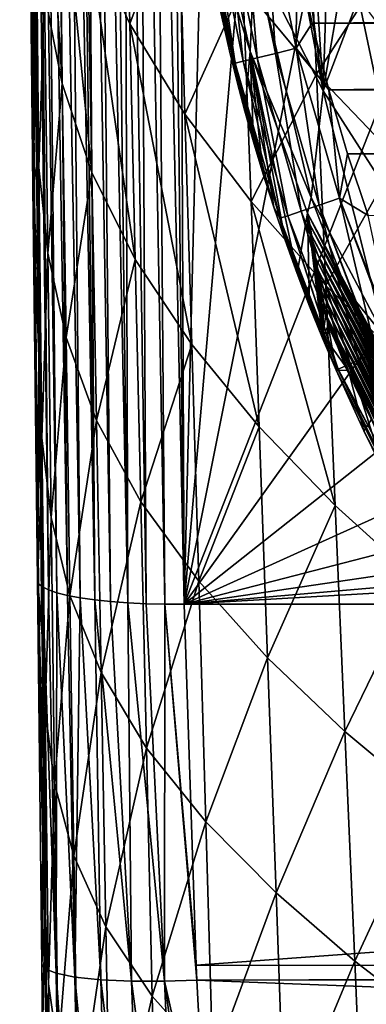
# Model space of a CAD drawing. Header units: metres. Extents: x -26 to 26, y -167 to 32.
# Tile 126 of 237: x -21.6 to -18.77, y -47.97 to -39.91. Entities that reach past the tile are written whole.
import ezdxf

# ---------------------------------------------------------------- set-up
doc = ezdxf.new("R2010")
doc.units = ezdxf.units.M
doc.layers.add('solid_12_411_043_XXX', color=7, linetype='CONTINUOUS')

msp = doc.modelspace()

# ---------------------------------------------------------------- linework, layer by layer
at = {"layer": 'solid_12_411_043_XXX'}
for points in [[(-20.258781, -44.691231, 138.359497), (-19.855957, -28.464348, 141.220642), (-20.338354, -25.973942, 141.659744)], [(-20.324884, -38.784233, 139.401016), (-20.258781, -44.691231, 138.359497), (-20.338354, -25.973942, 141.659744)], [(-20.258781, -44.691231, 138.359497), (-19.060413, -30.875582, 140.795486), (-19.855957, -28.464348, 141.220642)], [(-21.603174, -30.553513, 139.633575), (-21.570131, -34.311176, 138.970978), (-21.448511, -44.522945, 137.329163)], [(-21.600056, -30.575731, 139.716873), (-21.603174, -30.553513, 139.633575), (-21.448511, -44.522945, 137.329163)], [(-21.590055, -30.61375, 139.801346), (-21.600056, -30.575731, 139.716873), (-21.448511, -44.522945, 137.329163)], [(-21.590055, -30.61375, 139.801346), (-21.448511, -44.522945, 137.329163), (-21.417955, -44.549351, 137.480865)], [(-21.571779, -30.670809, 139.887726), (-21.590055, -30.61375, 139.801346), (-21.417955, -44.549351, 137.480865)], [(-21.542849, -30.752682, 139.977051), (-21.571779, -30.670809, 139.887726), (-21.417955, -44.549351, 137.480865)], [(-21.542849, -30.752682, 139.977051), (-21.417955, -44.549351, 137.480865), (-21.367559, -44.574615, 137.62738)], [(-21.499382, -30.867939, 140.070129), (-21.542849, -30.752682, 139.977051), (-21.367559, -44.574615, 137.62738)], [(-21.499382, -30.867939, 140.070129), (-21.367559, -44.574615, 137.62738), (-21.298182, -44.598316, 137.766205)], [(-21.437075, -31.024401, 140.16452), (-21.499382, -30.867939, 140.070129), (-21.298182, -44.598316, 137.766205)], [(-20.258781, -44.691231, 138.359497), (-17.964277, -33.169601, 140.391006), (-19.060413, -30.875582, 140.795486)], [(-21.437075, -31.024401, 140.16452), (-21.298182, -44.598316, 137.766205), (-21.210999, -44.620041, 137.894989)], [(-21.350901, -31.230803, 140.256287), (-21.437075, -31.024401, 140.16452), (-21.210999, -44.620041, 137.894989)], [(-21.350901, -31.230803, 140.256287), (-21.210999, -44.620041, 137.894989), (-21.107521, -44.639416, 138.011475)], [(-21.234436, -31.49724, 140.340164), (-21.350901, -31.230803, 140.256287), (-21.107521, -44.639416, 138.011475)], [(-21.234436, -31.49724, 140.340164), (-21.107521, -44.639416, 138.011475), (-20.98951, -44.656109, 138.113678)], [(-21.162081, -31.656971, 140.376968), (-21.234436, -31.49724, 140.340164), (-20.98951, -44.656109, 138.113678)], [(-21.078138, -31.837551, 140.408768), (-21.162081, -31.656971, 140.376968), (-20.98951, -44.656109, 138.113678)], [(-21.078138, -31.837551, 140.408768), (-20.98951, -44.656109, 138.113678), (-20.858971, -44.669838, 138.19989)], [(-20.981602, -32.039482, 140.433533), (-21.078138, -31.837551, 140.408768), (-20.858971, -44.669838, 138.19989)], [(-20.981602, -32.039482, 140.433533), (-20.858971, -44.669838, 138.19989), (-20.718176, -44.680367, 138.26857)], [(-20.873446, -32.259018, 140.448761), (-20.981602, -32.039482, 140.433533), (-20.718176, -44.680367, 138.26857)], [(-20.756325, -32.489456, 140.452469), (-20.873446, -32.259018, 140.448761), (-20.718176, -44.680367, 138.26857)], [(-20.756325, -32.489456, 140.452469), (-20.718176, -44.680367, 138.26857), (-20.569538, -44.687511, 138.318573)], [(-20.633242, -32.72398, 140.443665), (-20.756325, -32.489456, 140.452469), (-20.569538, -44.687511, 138.318573)], [(-20.633242, -32.72398, 140.443665), (-20.569538, -44.687511, 138.318573), (-20.415499, -44.691154, 138.349075)], [(-20.507559, -32.955769, 140.422333), (-20.633242, -32.72398, 140.443665), (-20.415499, -44.691154, 138.349075)], [(-20.507559, -32.955769, 140.422333), (-20.258781, -44.691231, 138.359497), (-20.324884, -38.784233, 139.401016)], [(-20.507559, -32.955769, 140.422333), (-20.415499, -44.691154, 138.349075), (-20.258781, -44.691231, 138.359497)], [(-20.258781, -44.691231, 138.359497), (-16.584848, -35.310211, 140.013565), (-17.964277, -33.169601, 140.391006)], [(-21.570131, -34.311176, 138.970978), (-21.532482, -37.884487, 138.340958), (-21.448511, -44.522945, 137.329163)], [(-20.258781, -44.691231, 138.359497), (-14.943871, -37.26368, 139.669128), (-16.584848, -35.310211, 140.013565)], [(-20.258781, -44.691231, 138.359497), (-13.067199, -38.999222, 139.363113), (-14.943871, -37.26368, 139.669128)], [(-21.254875, -40.428104, 121.35128), (-21.427237, -37.617241, 121.347771), (-21.284395, -38.404823, 120.640854)], [(-21.254875, -40.428104, 121.35128), (-21.401451, -39.687977, 122.078972), (-21.427237, -37.617241, 121.347771)], [(-21.532482, -37.884487, 138.340958), (-21.494867, -41.277931, 137.74263), (-21.448511, -44.522945, 137.329163)], [(-21.490015, -38.858078, 123.775757), (-21.494867, -41.277931, 137.74263), (-21.532482, -37.884487, 138.340958)], [(-20.702778, -39.93943, 119.333473), (-21.048084, -39.179844, 119.963669), (-20.745543, -38.087708, 118.460953)], [(-20.702778, -39.93943, 119.333473), (-20.745543, -38.087708, 118.460953), (-20.304766, -38.870018, 117.90699)], [(-20.138407, -38.231396, 154.267899), (-19.716389, -40.164825, 165.702682), (-20.102507, -38.927197, 165.77002)], [(-20.138407, -38.231396, 154.267899), (-19.68306, -39.383209, 154.141052), (-19.716389, -40.164825, 165.702682)], [(-21.012562, -41.1563, 120.654861), (-21.284395, -38.404823, 120.640854), (-21.048084, -39.179844, 119.963669)], [(-21.012562, -41.1563, 120.654861), (-21.254875, -40.428104, 121.35128), (-21.284395, -38.404823, 120.640854)], [(-19.175211, -40.351738, 116.960464), (-19.776091, -39.626328, 117.408432), (-19.250832, -38.732838, 115.941719)], [(-19.175211, -40.351738, 116.960464), (-19.250832, -38.732838, 115.941719), (-18.600168, -39.457184, 115.543365)], [(-19.68306, -39.383209, 154.141052), (-19.436079, -38.806484, 142.494156), (-19.119432, -40.486908, 154.019897)], [(-19.119432, -40.486908, 154.019897), (-19.436079, -38.806484, 142.494156), (-19.322304, -38.994305, 142.461044)], [(-21.482237, -39.554897, 123.958229), (-21.494867, -41.277931, 137.74263), (-21.490015, -38.858078, 123.775757)], [(-20.250751, -40.679531, 118.760048), (-20.702778, -39.93943, 119.333473), (-20.304766, -38.870018, 117.90699)], [(-20.250751, -40.679531, 118.760048), (-20.304766, -38.870018, 117.90699), (-19.776091, -39.626328, 117.408432)], [(-20.102507, -38.927197, 165.77002), (-19.931087, -39.967495, 177.14505), (-19.976467, -39.76099, 177.146271)], [(-20.102507, -38.927197, 165.77002), (-19.880526, -40.184158, 177.143738), (-19.931087, -39.967495, 177.14505)], [(-20.102507, -38.927197, 165.77002), (-19.823719, -40.413177, 177.142319), (-19.880526, -40.184158, 177.143738)], [(-20.102507, -38.927197, 165.77002), (-19.759964, -40.654747, 177.140762), (-19.823719, -40.413177, 177.142319)], [(-20.102507, -38.927197, 165.77002), (-19.716389, -40.164825, 165.702682), (-19.759964, -40.654747, 177.140762)], [(-19.766685, -38.91713, 177.766678), (-19.919161, -38.942474, 177.650314), (-19.660297, -40.218376, 177.647781)], [(-19.595741, -38.888721, 177.83551), (-19.766685, -38.91713, 177.766678), (-19.509588, -40.181305, 177.765656)], [(-19.509588, -40.181305, 177.765656), (-19.766685, -38.91713, 177.766678), (-19.660297, -40.218376, 177.647781)], [(-19.340332, -40.139679, 177.835373), (-19.595741, -38.888721, 177.83551), (-19.509588, -40.181305, 177.765656)], [(-19.334743, -39.36393, 177.856766), (-19.595741, -38.888721, 177.83551), (-19.340332, -40.139679, 177.835373)], [(-21.473797, -40.303875, 124.134972), (-21.482237, -39.554897, 123.958229), (-21.473001, -38.937805, 122.823364)], [(-21.472662, -40.404125, 124.15728), (-21.473797, -40.303875, 124.134972), (-21.473001, -38.937805, 122.823364)], [(-21.447702, -41.116894, 123.387383), (-21.473001, -38.937805, 122.823364), (-21.401451, -39.687977, 122.078972)], [(-21.447702, -41.116894, 123.387383), (-21.472662, -40.404125, 124.15728), (-21.473001, -38.937805, 122.823364)], [(-20.258781, -44.691231, 138.359497), (-10.984441, -40.489449, 139.100357), (-13.067199, -38.999222, 139.363113)], [(-20.034607, -38.961666, 177.496231), (-20.103252, -38.97308, 177.323196), (-19.840477, -40.262699, 177.317078)], [(-20.103252, -38.97308, 177.323196), (-19.976467, -39.76099, 177.146271), (-19.931087, -39.967495, 177.14505)], [(-20.103252, -38.97308, 177.323196), (-19.931087, -39.967495, 177.14505), (-19.880526, -40.184158, 177.143738)], [(-19.840477, -40.262699, 177.317078), (-20.103252, -38.97308, 177.323196), (-19.880526, -40.184158, 177.143738)], [(-19.919161, -38.942474, 177.650314), (-20.034607, -38.961666, 177.496231), (-19.773823, -40.2463, 177.491837)], [(-19.773823, -40.2463, 177.491837), (-20.034607, -38.961666, 177.496231), (-19.840477, -40.262699, 177.317078)], [(-19.660297, -40.218376, 177.647781), (-19.919161, -38.942474, 177.650314), (-19.773823, -40.2463, 177.491837)], [(-19.119432, -40.486908, 154.019897), (-19.322304, -38.994305, 142.461044), (-19.205006, -39.180115, 142.428268)], [(-20.658371, -41.869965, 120.008453), (-21.048084, -39.179844, 119.963669), (-20.702778, -39.93943, 119.333473)], [(-20.658371, -41.869965, 120.008453), (-21.012562, -41.1563, 120.654861), (-21.048084, -39.179844, 119.963669)], [(-19.119432, -40.486908, 154.019897), (-19.205006, -39.180115, 142.428268), (-19.084185, -39.363911, 142.395874)], [(-19.68306, -39.383209, 154.141052), (-19.218815, -41.36219, 165.637863), (-19.716389, -40.164825, 165.702682)], [(-19.68306, -39.383209, 154.141052), (-19.119432, -40.486908, 154.019897), (-19.218815, -41.36219, 165.637863)], [(-19.211477, -39.935295, 177.856812), (-19.334743, -39.36393, 177.856766), (-19.340332, -40.139679, 177.835373)], [(-19.211477, -39.935295, 177.856812), (19.282103, -39.620777, 177.856796), (-19.334743, -39.36393, 177.856766)], [(-19.119432, -40.486908, 154.019897), (-19.084185, -39.363911, 142.395874), (-18.959848, -39.545685, 142.363815)], [(-18.515501, -41.042286, 116.546135), (-19.175211, -40.351738, 116.960464), (-18.600168, -39.457184, 115.543365)], [(-21.473797, -40.303875, 124.134972), (-21.494867, -41.277931, 137.74263), (-21.482237, -39.554897, 123.958229)], [(-19.119432, -40.486908, 154.019897), (-18.959848, -39.545685, 142.363815), (-18.831987, -39.725452, 142.332123)], [(-19.710337, -41.395042, 118.246231), (-20.250751, -40.679531, 118.760048), (-19.776091, -39.626328, 117.408432)], [(-19.710337, -41.395042, 118.246231), (-19.776091, -39.626328, 117.408432), (-19.175211, -40.351738, 116.960464)], [(-19.211477, -39.935295, 177.856812), (19.204021, -39.967182, 177.856827), (19.282103, -39.620777, 177.856796)], [(-21.374216, -41.81744, 122.62825), (-21.447702, -41.116894, 123.387383), (-21.401451, -39.687977, 122.078972)], [(-21.374216, -41.81744, 122.62825), (-21.401451, -39.687977, 122.078972), (-21.254875, -40.428104, 121.35128)], [(-19.119432, -40.486908, 154.019897), (-18.831987, -39.725452, 142.332123), (-18.451248, -41.531677, 153.905685)], [(-18.451248, -41.531677, 153.905685), (-18.831987, -39.725452, 142.332123), (-18.700626, -39.903164, 142.300781)], [(-20.19521, -42.565346, 119.4226), (-20.702778, -39.93943, 119.333473), (-20.250751, -40.679531, 118.760048)], [(-20.19521, -42.565346, 119.4226), (-20.658371, -41.869965, 120.008453), (-20.702778, -39.93943, 119.333473)], [(-19.07317, -40.480602, 177.856873), (-19.211477, -39.935295, 177.856812), (-19.340332, -40.139679, 177.835373)], [(-19.07317, -40.480602, 177.856873), (19.204021, -39.967182, 177.856827), (-19.211477, -39.935295, 177.856812)], [(-19.07317, -40.480602, 177.856873), (19.120239, -40.304474, 177.856857), (19.204021, -39.967182, 177.856827)], [(-19.340332, -40.139679, 177.835373), (-19.509588, -40.181305, 177.765656), (-19.151623, -41.423321, 177.764465)], [(-18.985329, -41.367371, 177.83519), (-19.340332, -40.139679, 177.835373), (-19.151623, -41.423321, 177.764465)], [(-19.07317, -40.480602, 177.856873), (-19.340332, -40.139679, 177.835373), (-18.985329, -41.367371, 177.83519)], [(-19.840477, -40.262699, 177.317078), (-19.880526, -40.184158, 177.143738), (-19.823719, -40.413177, 177.142319)], [(-19.660297, -40.218376, 177.647781), (-19.773823, -40.2463, 177.491837), (-19.410046, -41.510277, 177.486755)], [(-19.716389, -40.164825, 165.702682), (-19.689152, -40.906677, 177.139114), (-19.759964, -40.654747, 177.140762)], [(-19.716389, -40.164825, 165.702682), (-19.610197, -41.170246, 177.137329), (-19.689152, -40.906677, 177.139114)], [(-19.716389, -40.164825, 165.702682), (-19.523848, -41.440716, 177.135452), (-19.610197, -41.170246, 177.137329)], [(-19.716389, -40.164825, 165.702682), (-19.432066, -41.710911, 177.133545), (-19.523848, -41.440716, 177.135452)], [(-19.716389, -40.164825, 165.702682), (-19.334217, -41.982227, 177.131561), (-19.432066, -41.710911, 177.133545)], [(-19.716389, -40.164825, 165.702682), (-19.247072, -41.49081, 167.893463), (-19.334217, -41.982227, 177.131561)], [(-19.716389, -40.164825, 165.702682), (-19.218815, -41.36219, 165.637863), (-19.247072, -41.49081, 167.893463)], [(-19.509588, -40.181305, 177.765656), (-19.660297, -40.218376, 177.647781), (-19.299398, -41.473042, 177.644852)], [(-19.299398, -41.473042, 177.644852), (-19.660297, -40.218376, 177.647781), (-19.410046, -41.510277, 177.486755)], [(-19.151623, -41.423321, 177.764465), (-19.509588, -40.181305, 177.765656), (-19.299398, -41.473042, 177.644852)], [(-19.773823, -40.2463, 177.491837), (-19.840477, -40.262699, 177.317078), (-19.474039, -41.531818, 177.309998)], [(-19.840477, -40.262699, 177.317078), (-19.823719, -40.413177, 177.142319), (-19.759964, -40.654747, 177.140762)], [(-19.840477, -40.262699, 177.317078), (-19.759964, -40.654747, 177.140762), (-19.689152, -40.906677, 177.139114)], [(-19.840477, -40.262699, 177.317078), (-19.689152, -40.906677, 177.139114), (-19.610197, -41.170246, 177.137329)], [(-19.840477, -40.262699, 177.317078), (-19.610197, -41.170246, 177.137329), (-19.523848, -41.440716, 177.135452)], [(-19.474039, -41.531818, 177.309998), (-19.840477, -40.262699, 177.317078), (-19.523848, -41.440716, 177.135452)], [(-19.410046, -41.510277, 177.486755), (-19.773823, -40.2463, 177.491837), (-19.474039, -41.531818, 177.309998)], [(-21.472662, -40.404125, 124.15728), (-21.494867, -41.277931, 137.74263), (-21.473797, -40.303875, 124.134972)], [(-19.098705, -42.081345, 117.786598), (-19.710337, -41.395042, 118.246231), (-19.175211, -40.351738, 116.960464)], [(-19.098705, -42.081345, 117.786598), (-19.175211, -40.351738, 116.960464), (-18.515501, -41.042286, 116.546135)], [(-19.07317, -40.480602, 177.856873), (19.030704, -40.633114, 177.856873), (19.120239, -40.304474, 177.856857)], [(-21.464649, -41.108807, 124.305336), (-21.494867, -41.277931, 137.74263), (-21.472662, -40.404125, 124.15728)], [(-21.464649, -41.108807, 124.305336), (-21.472662, -40.404125, 124.15728), (-21.447702, -41.116894, 123.387383)], [(-21.223927, -42.508373, 121.885994), (-21.374216, -41.81744, 122.62825), (-21.254875, -40.428104, 121.35128)], [(-21.223927, -42.508373, 121.885994), (-21.254875, -40.428104, 121.35128), (-21.012562, -41.1563, 120.654861)], [(-20.258781, -44.691231, 138.359497), (-8.728457, -41.710842, 138.884995), (-10.984441, -40.489449, 139.100357)], [(-19.119432, -40.486908, 154.019897), (-18.611696, -42.508137, 165.576248), (-19.218815, -41.36219, 165.637863)], [(-19.119432, -40.486908, 154.019897), (-18.451248, -41.531677, 153.905685), (-18.611696, -42.508137, 165.576248)], [(-18.92049, -41.002914, 177.856903), (19.030704, -40.633114, 177.856873), (-19.07317, -40.480602, 177.856873)], [(-18.92049, -41.002914, 177.856903), (-19.07317, -40.480602, 177.856873), (-18.985329, -41.367371, 177.83519)], [(-19.643167, -43.237659, 118.900261), (-20.250751, -40.679531, 118.760048), (-19.710337, -41.395042, 118.246231)], [(-19.643167, -43.237659, 118.900261), (-20.19521, -42.565346, 119.4226), (-20.250751, -40.679531, 118.760048)], [(-18.92049, -41.002914, 177.856903), (18.935429, -40.954838, 177.856903), (19.030704, -40.633114, 177.856873)], [(-18.752844, -41.507908, 177.856949), (-18.92049, -41.002914, 177.856903), (-18.985329, -41.367371, 177.83519)], [(-18.92049, -41.002914, 177.856903), (18.83424, -41.270264, 177.856934), (18.935429, -40.954838, 177.856903)], [(-18.752844, -41.507908, 177.856949), (18.83424, -41.270264, 177.856934), (-18.92049, -41.002914, 177.856903)], [(-21.454767, -41.972118, 124.468597), (-21.494867, -41.277931, 137.74263), (-21.464649, -41.108807, 124.305336)], [(-21.454767, -41.972118, 124.468597), (-21.464649, -41.108807, 124.305336), (-21.447702, -41.116894, 123.387383)], [(-18.430151, -42.734676, 117.362389), (-19.098705, -42.081345, 117.786598), (-18.515501, -41.042286, 116.546135)], [(-21.446781, -42.665611, 124.586563), (-21.454767, -41.972118, 124.468597), (-21.447702, -41.116894, 123.387383)], [(-21.421446, -43.329586, 123.806885), (-21.447702, -41.116894, 123.387383), (-21.374216, -41.81744, 122.62825)], [(-21.421446, -43.329586, 123.806885), (-21.446781, -42.665611, 124.586563), (-21.447702, -41.116894, 123.387383)], [(-20.975615, -43.188049, 121.176308), (-21.223927, -42.508373, 121.885994), (-21.012562, -41.1563, 120.654861)], [(-20.975615, -43.188049, 121.176308), (-21.012562, -41.1563, 120.654861), (-20.658371, -41.869965, 120.008453)], [(-21.494867, -41.277931, 137.74263), (-21.458708, -44.495918, 137.175232), (-21.448511, -44.522945, 137.329163)], [(-21.446781, -42.665611, 124.586563), (-21.458708, -44.495918, 137.175232), (-21.494867, -41.277931, 137.74263)], [(-21.446781, -42.665611, 124.586563), (-21.494867, -41.277931, 137.74263), (-21.454767, -41.972118, 124.468597)], [(-19.020887, -43.882561, 118.435402), (-19.710337, -41.395042, 118.246231), (-19.098705, -42.081345, 117.786598)], [(-19.020887, -43.882561, 118.435402), (-19.643167, -43.237659, 118.900261), (-19.710337, -41.395042, 118.246231)], [(-19.151623, -41.423321, 177.764465), (-19.299398, -41.473042, 177.644852), (-18.832041, -42.694424, 177.641617)], [(-19.218815, -41.36219, 165.637863), (-18.929737, -42.117001, 167.508759), (-19.247072, -41.49081, 167.893463)], [(-19.218815, -41.36219, 165.637863), (-18.611696, -42.508137, 165.576248), (-18.929737, -42.117001, 167.508759)], [(-18.985329, -41.367371, 177.83519), (-19.151623, -41.423321, 177.764465), (-18.688692, -42.631802, 177.763229)], [(-19.151623, -41.423321, 177.764465), (-18.832041, -42.694424, 177.641617), (-18.6952, -42.634647, 177.759094)], [(-18.688692, -42.631802, 177.763229), (-19.151623, -41.423321, 177.764465), (-18.6952, -42.634647, 177.759094)], [(-18.985329, -41.367371, 177.83519), (-18.688692, -42.631802, 177.763229), (-18.536005, -42.565109, 177.832275)], [(-18.526863, -42.561115, 177.8349), (-18.985329, -41.367371, 177.83519), (-18.536005, -42.565109, 177.832275)], [(-18.752844, -41.507908, 177.856949), (-18.985329, -41.367371, 177.83519), (-18.526863, -42.561115, 177.8349)], [(-19.474039, -41.531818, 177.309998), (-19.523848, -41.440716, 177.135452), (-19.432066, -41.710911, 177.133545)], [(-19.410046, -41.510277, 177.486755), (-19.474039, -41.531818, 177.309998), (-18.999496, -42.76759, 177.302612)], [(-19.299398, -41.473042, 177.644852), (-19.410046, -41.510277, 177.486755), (-18.938927, -42.741123, 177.48143)], [(-19.410046, -41.510277, 177.486755), (-18.999496, -42.76759, 177.302612), (-18.997471, -42.766705, 177.312225)], [(-18.938927, -42.741123, 177.48143), (-19.410046, -41.510277, 177.486755), (-18.997471, -42.766705, 177.312225)], [(-19.247072, -41.49081, 167.893463), (-19.23193, -42.249943, 177.129578), (-19.334217, -41.982227, 177.131561)], [(-19.299398, -41.473042, 177.644852), (-18.938927, -42.741123, 177.48143), (-18.935417, -42.73959, 177.488525)], [(-18.832041, -42.694424, 177.641617), (-19.299398, -41.473042, 177.644852), (-18.935417, -42.73959, 177.488525)], [(-19.247072, -41.49081, 167.893463), (-19.125418, -42.513729, 177.127594), (-19.23193, -42.249943, 177.129578)], [(-19.247072, -41.49081, 167.893463), (-19.230541, -41.583122, 168.556793), (-19.125418, -42.513729, 177.127594)], [(-18.533905, -42.853565, 167.663452), (-19.230541, -41.583122, 168.556793), (-19.247072, -41.49081, 167.893463)], [(-18.562231, -42.764721, 167.29332), (-19.247072, -41.49081, 167.893463), (-18.929737, -42.117001, 167.508759)], [(-18.546135, -42.810856, 167.466782), (-18.533905, -42.853565, 167.663452), (-19.247072, -41.49081, 167.893463)], [(-18.562231, -42.764721, 167.29332), (-18.546135, -42.810856, 167.466782), (-19.247072, -41.49081, 167.893463)], [(-19.474039, -41.531818, 177.309998), (-19.432066, -41.710911, 177.133545), (-19.334217, -41.982227, 177.131561)], [(-19.474039, -41.531818, 177.309998), (-19.334217, -41.982227, 177.131561), (-19.23193, -42.249943, 177.129578)], [(-19.474039, -41.531818, 177.309998), (-19.23193, -42.249943, 177.129578), (-19.125418, -42.513729, 177.127594)], [(-19.474039, -41.531818, 177.309998), (-19.125418, -42.513729, 177.127594), (-19.014515, -42.774166, 177.125595)], [(-18.999496, -42.76759, 177.302612), (-19.474039, -41.531818, 177.309998), (-19.014515, -42.774166, 177.125595)], [(-19.230541, -41.583122, 168.556793), (-19.213839, -41.675278, 169.219757), (-19.125418, -42.513729, 177.127594)], [(-18.504652, -42.986671, 168.403702), (-19.213839, -41.675278, 169.219757), (-19.230541, -41.583122, 168.556793)], [(-18.516245, -42.936634, 168.131424), (-18.504652, -42.986671, 168.403702), (-19.230541, -41.583122, 168.556793)], [(-18.524706, -42.894279, 167.88475), (-18.516245, -42.936634, 168.131424), (-19.230541, -41.583122, 168.556793)], [(-18.533905, -42.853565, 167.663452), (-18.524706, -42.894279, 167.88475), (-19.230541, -41.583122, 168.556793)], [(-20.258781, -44.691231, 138.359497), (-6.334848, -42.644142, 138.720444), (-8.728457, -41.710842, 138.884995)], [(-19.213839, -41.675278, 169.219757), (-19.197145, -41.76738, 169.882324), (-19.125418, -42.513729, 177.127594)], [(-18.469717, -43.114796, 169.034012), (-19.197145, -41.76738, 169.882324), (-19.213839, -41.675278, 169.219757)], [(-18.488743, -43.046509, 168.703506), (-18.469717, -43.114796, 169.034012), (-19.213839, -41.675278, 169.219757)], [(-18.504652, -42.986671, 168.403702), (-18.488743, -43.046509, 168.703506), (-19.213839, -41.675278, 169.219757)], [(-21.346066, -43.979771, 123.037361), (-21.421446, -43.329586, 123.806885), (-21.374216, -41.81744, 122.62825)], [(-21.346066, -43.979771, 123.037361), (-21.374216, -41.81744, 122.62825), (-21.223927, -42.508373, 121.885994)], [(-19.197145, -41.76738, 169.882324), (-19.180462, -41.859428, 170.544525), (-19.125418, -42.513729, 177.127594)], [(-18.421946, -43.304962, 170.013443), (-19.180462, -41.859428, 170.544525), (-19.197145, -41.76738, 169.882324)], [(-18.431273, -43.265003, 169.799194), (-18.421946, -43.304962, 170.013443), (-19.197145, -41.76738, 169.882324)], [(-18.450035, -43.188324, 169.398514), (-18.431273, -43.265003, 169.799194), (-19.197145, -41.76738, 169.882324)], [(-18.469717, -43.114796, 169.034012), (-18.450035, -43.188324, 169.398514), (-19.197145, -41.76738, 169.882324)], [(-20.612555, -43.854168, 120.519417), (-20.975615, -43.188049, 121.176308), (-20.658371, -41.869965, 120.008453)], [(-20.612555, -43.854168, 120.519417), (-20.658371, -41.869965, 120.008453), (-20.19521, -42.565346, 119.4226)], [(-19.180462, -41.859428, 170.544525), (-19.163788, -41.951424, 171.206345), (-19.125418, -42.513729, 177.127594)], [(-18.391106, -43.437233, 170.725372), (-19.163788, -41.951424, 171.206345), (-19.180462, -41.859428, 170.544525)], [(-18.402048, -43.390705, 170.475571), (-18.391106, -43.437233, 170.725372), (-19.180462, -41.859428, 170.544525)], [(-18.41231, -43.346657, 170.238434), (-18.402048, -43.390705, 170.475571), (-19.180462, -41.859428, 170.544525)], [(-18.421946, -43.304962, 170.013443), (-18.41231, -43.346657, 170.238434), (-19.180462, -41.859428, 170.544525)], [(-19.163788, -41.951424, 171.206345), (-19.147123, -42.043369, 171.867783), (-19.125418, -42.513729, 177.127594)], [(-18.355972, -43.587318, 171.536316), (-19.147123, -42.043369, 171.867783), (-19.163788, -41.951424, 171.206345)], [(-18.367741, -43.536545, 171.26004), (-18.355972, -43.587318, 171.536316), (-19.163788, -41.951424, 171.206345)], [(-18.379515, -43.486382, 170.989395), (-18.367741, -43.536545, 171.26004), (-19.163788, -41.951424, 171.206345)], [(-18.391106, -43.437233, 170.725372), (-18.379515, -43.486382, 170.989395), (-19.163788, -41.951424, 171.206345)], [(-19.147123, -42.043369, 171.867783), (-19.130468, -42.135258, 172.528839), (-19.125418, -42.513729, 177.127594)], [(-18.333862, -43.685223, 172.078934), (-19.130468, -42.135258, 172.528839), (-19.147123, -42.043369, 171.867783)], [(-18.34465, -43.63699, 171.809723), (-18.333862, -43.685223, 172.078934), (-19.147123, -42.043369, 171.867783)], [(-18.355972, -43.587318, 171.536316), (-18.34465, -43.63699, 171.809723), (-19.147123, -42.043369, 171.867783)], [(-19.130468, -42.135258, 172.528839), (-19.113823, -42.227097, 173.189514), (-19.125418, -42.513729, 177.127594)], [(-18.306656, -43.811981, 172.809479), (-19.113823, -42.227097, 173.189514), (-19.130468, -42.135258, 172.528839)], [(-18.314829, -43.773083, 172.581497), (-18.306656, -43.811981, 172.809479), (-19.130468, -42.135258, 172.528839)], [(-18.323919, -43.730629, 172.336487), (-18.314829, -43.773083, 172.581497), (-19.130468, -42.135258, 172.528839)], [(-18.333862, -43.685223, 172.078934), (-18.323919, -43.730629, 172.336487), (-19.130468, -42.135258, 172.528839)], [(-18.343582, -44.496498, 118.007454), (-19.098705, -42.081345, 117.786598), (-18.430151, -42.734676, 117.362389)], [(-18.343582, -44.496498, 118.007454), (-19.020887, -43.882561, 118.435402), (-19.098705, -42.081345, 117.786598)], [(-18.611696, -42.508137, 165.576248), (-18.582203, -42.715054, 167.141342), (-18.929737, -42.117001, 167.508759)], [(-18.562231, -42.764721, 167.29332), (-18.929737, -42.117001, 167.508759), (-18.582203, -42.715054, 167.141342)], [(-19.113823, -42.227097, 173.189514), (-19.097189, -42.318882, 173.849823), (-19.125418, -42.513729, 177.127594)], [(-18.280226, -43.941025, 173.584747), (-19.097189, -42.318882, 173.849823), (-19.113823, -42.227097, 173.189514)], [(-18.292381, -43.881195, 173.22197), (-18.280226, -43.941025, 173.584747), (-19.113823, -42.227097, 173.189514)], [(-18.306656, -43.811981, 172.809479), (-18.292381, -43.881195, 173.22197), (-19.113823, -42.227097, 173.189514)], [(-19.097189, -42.318882, 173.849823), (-19.080408, -42.410534, 174.509735), (-19.125418, -42.513729, 177.127594)], [(-18.912312, -42.778984, 174.499023), (-19.080408, -42.410534, 174.509735), (-19.097189, -42.318882, 173.849823)], [(-18.506426, -43.59663, 174.485092), (-19.097189, -42.318882, 173.849823), (-18.271116, -44.046719, 174.483322)], [(-18.267876, -44.026047, 174.204651), (-18.271116, -44.046719, 174.483322), (-19.097189, -42.318882, 173.849823)], [(-18.720709, -43.174274, 174.490585), (-19.097189, -42.318882, 173.849823), (-18.506426, -43.59663, 174.485092)], [(-18.912312, -42.778984, 174.499023), (-19.097189, -42.318882, 173.849823), (-18.720709, -43.174274, 174.490585)], [(-18.271355, -43.990311, 173.908722), (-18.267876, -44.026047, 174.204651), (-19.097189, -42.318882, 173.849823)], [(-18.280226, -43.941025, 173.584747), (-18.271355, -43.990311, 173.908722), (-19.097189, -42.318882, 173.849823)], [(-19.080408, -42.410534, 174.509735), (-19.0476, -42.592476, 175.818085), (-19.125418, -42.513729, 177.127594)], [(-18.912312, -42.778984, 174.499023), (-19.0476, -42.592476, 175.818085), (-19.080408, -42.410534, 174.509735)], [(-21.192087, -44.620785, 122.284721), (-21.346066, -43.979771, 123.037361), (-21.223927, -42.508373, 121.885994)], [(-21.192087, -44.620785, 122.284721), (-21.223927, -42.508373, 121.885994), (-20.975615, -43.188049, 121.176308)], [(-19.0476, -42.592476, 175.818085), (-19.014515, -42.774166, 177.125595), (-19.125418, -42.513729, 177.127594)], [(-20.138292, -44.503281, 119.926628), (-20.612555, -43.854168, 120.519417), (-20.19521, -42.565346, 119.4226)], [(-20.138292, -44.503281, 119.926628), (-20.19521, -42.565346, 119.4226), (-19.643167, -43.237659, 118.900261)], [(-18.912312, -42.778984, 174.499023), (-19.014515, -42.774166, 177.125595), (-19.0476, -42.592476, 175.818085)], [(-17.87093, -44.299492, 177.761902), (-18.6952, -42.634647, 177.759094), (-18.832041, -42.694424, 177.641617)], [(-21.44416, -42.892567, 124.622871), (-21.458708, -44.495918, 137.175232), (-21.446781, -42.665611, 124.586563)], [(-21.44416, -42.892567, 124.622871), (-21.446781, -42.665611, 124.586563), (-21.421446, -43.329586, 123.806885)], [(-20.258781, -44.691231, 138.359497), (-3.841336, -43.274639, 138.609268), (-6.334848, -42.644142, 138.720444)], [(-18.009886, -44.372673, 177.638474), (-18.832041, -42.694424, 177.641617), (-18.935417, -42.73959, 177.488525)], [(-18.009886, -44.372673, 177.638474), (-17.87093, -44.299492, 177.761902), (-18.832041, -42.694424, 177.641617)], [(-18.170202, -44.457115, 177.295273), (-18.999496, -42.76759, 177.302612), (-19.014515, -42.774166, 177.125595)], [(-18.78697, -43.272079, 177.12207), (-18.170202, -44.457115, 177.295273), (-19.014515, -42.774166, 177.125595)], [(-18.912312, -42.778984, 174.499023), (-18.78697, -43.272079, 177.12207), (-19.014515, -42.774166, 177.125595)], [(-18.112829, -44.426891, 177.476105), (-18.997471, -42.766705, 177.312225), (-18.999496, -42.76759, 177.302612)], [(-18.170202, -44.457115, 177.295273), (-18.112829, -44.426891, 177.476105), (-18.999496, -42.76759, 177.302612)], [(-18.112829, -44.426891, 177.476105), (-18.938927, -42.741123, 177.48143), (-18.997471, -42.766705, 177.312225)], [(-18.009886, -44.372673, 177.638474), (-18.935417, -42.73959, 177.488525), (-18.938927, -42.741123, 177.48143)], [(-18.112829, -44.426891, 177.476105), (-18.009886, -44.372673, 177.638474), (-18.938927, -42.741123, 177.48143)], [(-18.912312, -42.778984, 174.499023), (-18.720709, -43.174274, 174.490585), (-18.78697, -43.272079, 177.12207)], [(-21.432905, -43.862419, 124.76545), (-21.458708, -44.495918, 137.175232), (-21.44416, -42.892567, 124.622871)], [(-21.432905, -43.862419, 124.76545), (-21.44416, -42.892567, 124.622871), (-21.421446, -43.329586, 123.806885)], [(-20.937778, -45.251247, 121.565819), (-21.192087, -44.620785, 122.284721), (-20.975615, -43.188049, 121.176308)], [(-20.937778, -45.251247, 121.565819), (-20.975615, -43.188049, 121.176308), (-20.612555, -43.854168, 120.519417)], [(-18.720709, -43.174274, 174.490585), (-18.510658, -43.83252, 177.119202), (-18.78697, -43.272079, 177.12207)], [(-20.258781, -44.691231, 138.359497), (-1.287215, -43.5924, 138.553238), (-3.841336, -43.274639, 138.609268)], [(-19.574669, -45.130909, 119.401039), (-20.138292, -44.503281, 119.926628), (-19.643167, -43.237659, 118.900261)], [(-19.574669, -45.130909, 119.401039), (-19.643167, -43.237659, 118.900261), (-19.020887, -43.882561, 118.435402)], [(-18.78697, -43.272079, 177.12207), (-18.510658, -43.83252, 177.119202), (-18.170202, -44.457115, 177.295273)], [(-21.420893, -44.889721, 124.896309), (-21.432905, -43.862419, 124.76545), (-21.421446, -43.329586, 123.806885)], [(-21.39456, -45.559307, 124.115936), (-21.421446, -43.329586, 123.806885), (-21.346066, -43.979771, 123.037361)], [(-21.420197, -44.948929, 124.903267), (-21.420893, -44.889721, 124.896309), (-21.421446, -43.329586, 123.806885)], [(-21.39456, -45.559307, 124.115936), (-21.420197, -44.948929, 124.903267), (-21.421446, -43.329586, 123.806885)], [(-20.258781, -44.691231, 138.359497), (20.25881, -44.691231, 138.359497), (-1.287215, -43.5924, 138.553238)], [(-21.420893, -44.889721, 124.896309), (-21.458708, -44.495918, 137.175232), (-21.432905, -43.862419, 124.76545)], [(-20.565853, -45.869148, 120.902336), (-20.937778, -45.251247, 121.565819), (-20.612555, -43.854168, 120.519417)], [(-20.565853, -45.869148, 120.902336), (-20.612555, -43.854168, 120.519417), (-20.138292, -44.503281, 119.926628)], [(-18.94179, -45.73299, 118.935982), (-19.574669, -45.130909, 119.401039), (-19.020887, -43.882561, 118.435402)], [(-18.94179, -45.73299, 118.935982), (-19.020887, -43.882561, 118.435402), (-18.343582, -44.496498, 118.007454)], [(-21.317333, -46.159004, 123.338829), (-21.39456, -45.559307, 124.115936), (-21.346066, -43.979771, 123.037361)], [(-21.317333, -46.159004, 123.338829), (-21.346066, -43.979771, 123.037361), (-21.192087, -44.620785, 122.284721)], [(-21.395653, -47.675518, 136.906036), (-21.448511, -44.522945, 137.329163), (-21.458708, -44.495918, 137.175232)], [(-21.423311, -47.639317, 136.643036), (-21.395653, -47.675518, 136.906036), (-21.458708, -44.495918, 137.175232)], [(-21.407902, -45.991909, 125.01683), (-21.423311, -47.639317, 136.643036), (-21.458708, -44.495918, 137.175232)], [(-21.420197, -44.948929, 124.903267), (-21.458708, -44.495918, 137.175232), (-21.420893, -44.889721, 124.896309)], [(-21.407902, -45.991909, 125.01683), (-21.458708, -44.495918, 137.175232), (-21.420197, -44.948929, 124.903267)], [(-21.395653, -47.675518, 136.906036), (-21.417955, -44.549351, 137.480865), (-21.448511, -44.522945, 137.329163)], [(-21.305935, -47.712528, 137.173111), (-21.367559, -44.574615, 137.62738), (-21.417955, -44.549351, 137.480865)], [(-21.395653, -47.675518, 136.906036), (-21.305935, -47.712528, 137.173111), (-21.417955, -44.549351, 137.480865)], [(-21.305935, -47.712528, 137.173111), (-21.298182, -44.598316, 137.766205), (-21.367559, -44.574615, 137.62738)], [(-20.080507, -46.471344, 120.306351), (-20.565853, -45.869148, 120.902336), (-20.138292, -44.503281, 119.926628)], [(-20.080507, -46.471344, 120.306351), (-20.138292, -44.503281, 119.926628), (-19.574669, -45.130909, 119.401039)], [(-18.255785, -46.306179, 118.509094), (-18.94179, -45.73299, 118.935982), (-18.343582, -44.496498, 118.007454)], [(-21.159708, -46.749973, 122.578514), (-21.317333, -46.159004, 123.338829), (-21.192087, -44.620785, 122.284721)], [(-21.305935, -47.712528, 137.173111), (-21.15132, -47.743725, 137.423416), (-21.298182, -44.598316, 137.766205)], [(-21.15132, -47.743725, 137.423416), (-21.210999, -44.620041, 137.894989), (-21.298182, -44.598316, 137.766205)], [(-21.15132, -47.743725, 137.423416), (-21.107521, -44.639416, 138.011475), (-21.210999, -44.620041, 137.894989)], [(-21.159708, -46.749973, 122.578514), (-21.192087, -44.620785, 122.284721), (-20.937778, -45.251247, 121.565819)], [(-21.15132, -47.743725, 137.423416), (-20.939369, -47.766006, 137.634491), (-21.107521, -44.639416, 138.011475)], [(-20.939369, -47.766006, 137.634491), (-20.98951, -44.656109, 138.113678), (-21.107521, -44.639416, 138.011475)], [(-20.687428, -47.77755, 137.789078), (-20.858971, -44.669838, 138.19989), (-20.98951, -44.656109, 138.113678)], [(-20.939369, -47.766006, 137.634491), (-20.687428, -47.77755, 137.789078), (-20.98951, -44.656109, 138.113678)], [(-20.687428, -47.77755, 137.789078), (-20.718176, -44.680367, 138.26857), (-20.858971, -44.669838, 138.19989)], [(-20.418144, -47.778297, 137.879578), (-20.569538, -44.687511, 138.318573), (-20.718176, -44.680367, 138.26857)], [(-20.687428, -47.77755, 137.789078), (-20.418144, -47.778297, 137.879578), (-20.718176, -44.680367, 138.26857)], [(-20.418144, -47.778297, 137.879578), (-20.415499, -44.691154, 138.349075), (-20.569538, -44.687511, 138.318573)], [(-20.418144, -47.778297, 137.879578), (-20.15344, -47.768009, 137.908936), (-20.415499, -44.691154, 138.349075)], [(-20.415499, -44.691154, 138.349075), (-20.15344, -47.768009, 137.908936), (-20.159618, -47.645546, 137.923386)], [(-20.415499, -44.691154, 138.349075), (-20.159618, -47.645546, 137.923386), (-20.258781, -44.691231, 138.359497)], [(-20.258781, -44.691231, 138.359497), (-20.159618, -47.645546, 137.923386), (20.25881, -44.691231, 138.359497)], [(-20.159618, -47.645546, 137.923386), (20.159536, -47.647865, 137.923096), (20.25881, -44.691231, 138.359497)], [(-21.407902, -45.991909, 125.01683), (-21.420197, -44.948929, 124.903267), (-21.39456, -45.559307, 124.115936)], [(-19.505329, -47.053677, 119.781067), (-20.080507, -46.471344, 120.306351), (-19.574669, -45.130909, 119.401039)], [(-19.505329, -47.053677, 119.781067), (-19.574669, -45.130909, 119.401039), (-18.94179, -45.73299, 118.935982)], [(-20.899437, -47.3311, 121.852982), (-21.159708, -46.749973, 122.578514), (-20.937778, -45.251247, 121.565819)], [(-20.899437, -47.3311, 121.852982), (-20.937778, -45.251247, 121.565819), (-20.565853, -45.869148, 120.902336)], [(-21.393602, -47.19434, 125.127541), (-21.407902, -45.991909, 125.01683), (-21.39456, -45.559307, 124.115936)], [(-21.367107, -47.799992, 124.338631), (-21.39456, -45.559307, 124.115936), (-21.317333, -46.159004, 123.338829)], [(-21.393053, -47.240341, 125.131424), (-21.393602, -47.19434, 125.127541), (-21.39456, -45.559307, 124.115936)], [(-21.367107, -47.799992, 124.338631), (-21.393053, -47.240341, 125.131424), (-21.39456, -45.559307, 124.115936)], [(-18.861881, -47.612354, 119.319221), (-19.505329, -47.053677, 119.781067), (-18.94179, -45.73299, 118.935982)], [(-18.861881, -47.612354, 119.319221), (-18.94179, -45.73299, 118.935982), (-18.255785, -46.306179, 118.509094)], [(-20.518675, -47.900669, 121.185387), (-20.899437, -47.3311, 121.852982), (-20.565853, -45.869148, 120.902336)], [(-20.518675, -47.900669, 121.185387), (-20.565853, -45.869148, 120.902336), (-20.080507, -46.471344, 120.306351)], [(-21.393602, -47.19434, 125.127541), (-21.423311, -47.639317, 136.643036), (-21.407902, -45.991909, 125.01683)], [(-21.288073, -48.349239, 123.555702), (-21.367107, -47.799992, 124.338631), (-21.317333, -46.159004, 123.338829)], [(-21.288073, -48.349239, 123.555702), (-21.317333, -46.159004, 123.338829), (-21.159708, -46.749973, 122.578514)], [(-18.167212, -48.144238, 118.896645), (-18.861881, -47.612354, 119.319221), (-18.255785, -46.306179, 118.509094)], [(-20.02228, -48.455845, 120.588577), (-20.518675, -47.900669, 121.185387), (-20.080507, -46.471344, 120.306351)], [(-20.02228, -48.455845, 120.588577), (-20.080507, -46.471344, 120.306351), (-19.505329, -47.053677, 119.781067)], [(-21.126827, -48.890202, 122.789421), (-21.288073, -48.349239, 123.555702), (-21.159708, -46.749973, 122.578514)], [(-21.126827, -48.890202, 122.789421), (-21.159708, -46.749973, 122.578514), (-20.899437, -47.3311, 121.852982)], [(-19.435575, -48.992779, 120.065895), (-20.02228, -48.455845, 120.588577), (-19.505329, -47.053677, 119.781067)], [(-19.435575, -48.992779, 120.065895), (-19.505329, -47.053677, 119.781067), (-18.861881, -47.612354, 119.319221)], [(-21.393602, -47.19434, 125.127541), (-21.417313, -48.171982, 136.56282), (-21.423311, -47.639317, 136.643036)], [(-21.393053, -47.240341, 125.131424), (-21.417313, -48.171982, 136.56282), (-21.393602, -47.19434, 125.127541)], [(-21.377872, -48.504467, 125.227982), (-21.417313, -48.171982, 136.56282), (-21.393053, -47.240341, 125.131424)], [(-21.377872, -48.504467, 125.227982), (-21.393053, -47.240341, 125.131424), (-21.367107, -47.799992, 124.338631)], [(-20.860613, -49.422024, 122.058899), (-21.126827, -48.890202, 122.789421), (-20.899437, -47.3311, 121.852982)], [(-20.860613, -49.422024, 122.058899), (-20.899437, -47.3311, 121.852982), (-20.518675, -47.900669, 121.185387)], [(-18.781588, -49.50795, 119.609451), (-19.435575, -48.992779, 120.065895), (-18.861881, -47.612354, 119.319221)], [(-18.781588, -49.50795, 119.609451), (-18.861881, -47.612354, 119.319221), (-18.167212, -48.144238, 118.896645)], [(-21.423311, -47.639317, 136.643036), (-21.357399, -50.825832, 136.527954), (-21.395653, -47.675518, 136.906036)], [(-21.417313, -48.171982, 136.56282), (-21.357399, -50.825832, 136.527954), (-21.423311, -47.639317, 136.643036)], [(-21.395653, -47.675518, 136.906036), (-21.357399, -50.825832, 136.527954), (-21.258627, -50.849449, 136.824402)], [(-21.395653, -47.675518, 136.906036), (-21.258627, -50.849449, 136.824402), (-21.305935, -47.712528, 137.173111)], [(-21.305935, -47.712528, 137.173111), (-21.258627, -50.849449, 136.824402), (-21.088247, -50.867748, 137.102051)], [(-21.305935, -47.712528, 137.173111), (-21.088247, -50.867748, 137.102051), (-21.15132, -47.743725, 137.423416)], [(-20.159618, -47.645546, 137.923386), (-20.15344, -47.768009, 137.908936), (20.159536, -47.647865, 137.923096)], [(-20.15344, -47.768009, 137.908936), (20.153627, -47.764984, 137.909286), (20.159536, -47.647865, 137.923096)], [(-21.15132, -47.743725, 137.423416), (-21.088247, -50.867748, 137.102051), (-20.854584, -50.878746, 137.335938)], [(-21.15132, -47.743725, 137.423416), (-20.854584, -50.878746, 137.335938), (-20.939369, -47.766006, 137.634491)], [(-20.939369, -47.766006, 137.634491), (-20.854584, -50.878746, 137.335938), (-20.576767, -50.881538, 137.506958)], [(-20.939369, -47.766006, 137.634491), (-20.576767, -50.881538, 137.506958), (-20.687428, -47.77755, 137.789078)], [(-20.687428, -47.77755, 137.789078), (-20.576767, -50.881538, 137.506958), (-20.279795, -50.876553, 137.606689)], [(-20.687428, -47.77755, 137.789078), (-20.279795, -50.876553, 137.606689), (-20.418144, -47.778297, 137.879578)], [(-20.418144, -47.778297, 137.879578), (-20.070822, -49.312672, 137.751221), (-20.15344, -47.768009, 137.908936)], [(-20.418144, -47.778297, 137.879578), (-19.987764, -50.866928, 137.638153), (-20.070822, -49.312672, 137.751221)], [(-20.418144, -47.778297, 137.879578), (-20.279795, -50.876553, 137.606689), (-19.987764, -50.866928, 137.638153)], [(-20.15344, -47.768009, 137.908936), (20.070938, -49.311081, 137.751358), (20.153627, -47.764984, 137.909286)], [(-20.15344, -47.768009, 137.908936), (-20.070822, -49.312672, 137.751221), (20.070938, -49.311081, 137.751358)], [(-21.365479, -49.527462, 125.294388), (-21.377872, -48.504467, 125.227982), (-21.367107, -47.799992, 124.338631)], [(-21.339136, -50.046349, 124.497704), (-21.367107, -47.799992, 124.338631), (-21.288073, -48.349239, 123.555702)], [(-21.339136, -50.046349, 124.497704), (-21.365479, -49.527462, 125.294388), (-21.367107, -47.799992, 124.338631)], [(-20.471037, -49.943287, 121.388771), (-20.860613, -49.422024, 122.058899), (-20.518675, -47.900669, 121.185387)], [(-20.471037, -49.943287, 121.388771), (-20.518675, -47.900669, 121.185387), (-20.02228, -48.455845, 120.588577)]]:
    msp.add_3dface(points, dxfattribs=at)

doc.saveas('drawing.dxf')
